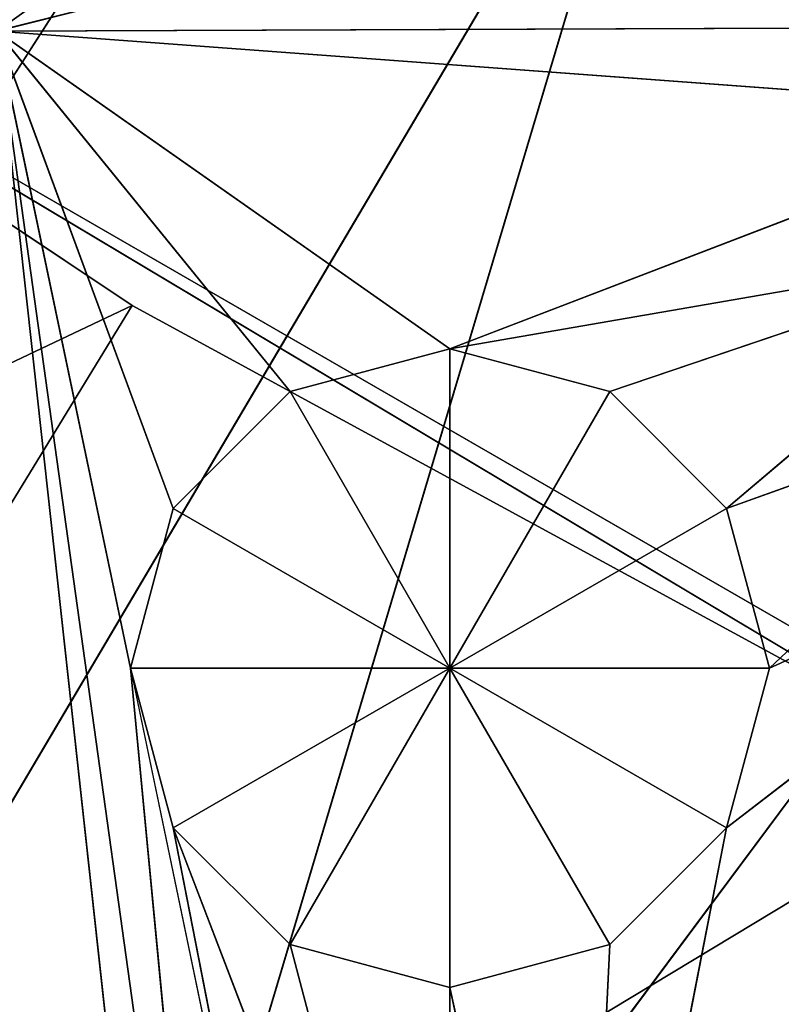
# Model space of a CAD drawing. Extents: x 0 to 49.9, y 0 to 49.9.
# Tile 153 of 190: x 19.6 to 20.4, y 15.7 to 16.7. Entities that reach past the tile are written whole.
import ezdxf

# ---------------------------------------------------------------- set-up
doc = ezdxf.new("R2010")
doc.units = 0
doc.header["$LTSCALE"] = 25.4
doc.layers.get('0').update_dxf_attribs({"color": 13, "linetype": 'CONTINUOUS'})

# ---------------------------------------------------------------- blocks, each defined once
blk = doc.blocks.new('REFLECTOR-LED-GU10-8348-83')
at = {"color": 7}
for p, q in [((16.45838, 52.43299, 39.25642), (21.98108, 52.43299, 31.83093)), ((16.45838, 52.43299, 39.25642), (21.98108, 52.43299, 31.83093)), ((19.76617, 51.38377, 34.00015), (19.72288, 51.88377, 33.83858)), ((19.72288, 51.88377, 33.83858), (19.76617, 51.88377, 34.00015)), ((19.76617, 51.38377, 34.00015), (19.72288, 51.88377, 33.83858)), ((19.72288, 51.38377, 33.83858), (19.72288, 51.88377, 33.83858)), ((19.72288, 51.38377, 33.83858), (19.72288, 51.88377, 33.83858)), ((19.72288, 51.38377, 33.83858), (19.76617, 51.88377, 33.67701)), ((19.76617, 51.88377, 33.67701), (19.72288, 51.88377, 33.83858)), ((19.72288, 51.38377, 33.83858), (19.76617, 51.88377, 33.67701)), ((19.72288, 51.88377, 33.83858), (19.76617, 51.88377, 34.00015)), ((19.72288, 51.88377, 33.83858), (20.04603, 51.88377, 33.83858)), ((19.72288, 51.88377, 33.83858), (20.04603, 51.88377, 33.83858)), ((19.76617, 51.88377, 33.67701), (19.72288, 51.88377, 33.83858)), ((19.88445, 51.38377, 34.11843), (19.76617, 51.88377, 34.00015)), ((19.76617, 51.88377, 34.00015), (19.88445, 51.88377, 34.11843)), ((19.88445, 51.38377, 34.11843), (19.76617, 51.88377, 34.00015)), ((19.76617, 51.38377, 34.00015), (19.76617, 51.88377, 34.00015)), ((19.76617, 51.38377, 34.00015), (19.76617, 51.88377, 34.00015)), ((19.76617, 51.38377, 33.67701), (19.76617, 51.88377, 33.67701)), ((19.76617, 51.38377, 33.67701), (19.76617, 51.88377, 33.67701)), ((19.76617, 51.38377, 33.67701), (19.88445, 51.88377, 33.55872)), ((19.88445, 51.88377, 33.55872), (19.76617, 51.88377, 33.67701)), ((19.76617, 51.38377, 33.67701), (19.88445, 51.88377, 33.55872)), ((19.88445, 51.88377, 33.55872), (19.76617, 51.88377, 33.67701)), ((20.04603, 51.88377, 33.83858), (19.76617, 51.88377, 33.67701)), ((19.76617, 51.88377, 34.00015), (19.88445, 51.88377, 34.11843)), ((19.76617, 51.88377, 34.00015), (20.04603, 51.88377, 33.83858)), ((19.76617, 51.88377, 34.00015), (20.04603, 51.88377, 33.83858)), ((20.04603, 51.88377, 33.83858), (19.76617, 51.88377, 33.67701)), ((20.04603, 51.38377, 34.16173), (19.88445, 51.88377, 34.11843)), ((19.88445, 51.88377, 34.11843), (20.04603, 51.88377, 34.16173)), ((20.04603, 51.38377, 34.16173), (19.88445, 51.88377, 34.11843)), ((19.88445, 51.38377, 34.11843), (19.88445, 51.88377, 34.11843)), ((19.88445, 51.38377, 34.11843), (19.88445, 51.88377, 34.11843)), ((19.88445, 51.38377, 33.55872), (19.88445, 51.88377, 33.55872)), ((19.88445, 51.38377, 33.55872), (19.88445, 51.88377, 33.55872)), ((19.88445, 51.38377, 33.55872), (20.04603, 51.88377, 33.51543)), ((20.04603, 51.88377, 33.51543), (19.88445, 51.88377, 33.55872)), ((19.88445, 51.38377, 33.55872), (20.04603, 51.88377, 33.51543)), ((19.88445, 51.88377, 33.55872), (20.04603, 51.88377, 33.83858)), ((19.88445, 51.88377, 33.55872), (20.04603, 51.88377, 33.83858)), ((20.04603, 51.88377, 33.51543), (19.88445, 51.88377, 33.55872)), ((20.04603, 51.88377, 33.83858), (19.88445, 51.88377, 34.11843)), ((19.88445, 51.88377, 34.11843), (20.04603, 51.88377, 34.16173)), ((20.04603, 51.88377, 33.83858), (19.88445, 51.88377, 34.11843)), ((20.04603, 51.88377, 33.51543), (20.04603, 51.38377, 33.51543)), ((20.04603, 51.38377, 33.51543), (20.2076, 51.88377, 33.55872)), ((20.2076, 51.88377, 33.55872), (20.04603, 51.88377, 33.51543)), ((20.04603, 51.38377, 33.51543), (20.2076, 51.88377, 33.55872)), ((20.2076, 51.38377, 34.11843), (20.04603, 51.88377, 34.16173)), ((20.04603, 51.88377, 34.16173), (20.2076, 51.88377, 34.11843)), ((20.2076, 51.38377, 34.11843), (20.04603, 51.88377, 34.16173)), ((20.04603, 51.38377, 34.16173), (20.04603, 51.88377, 34.16173)), ((20.04603, 51.38377, 34.16173), (20.04603, 51.88377, 34.16173)), ((20.04603, 51.88377, 33.51543), (20.04603, 51.38377, 33.51543)), ((20.04603, 51.88377, 33.51543), (20.04603, 51.88377, 33.83858)), ((20.04603, 51.88377, 33.51543), (20.04603, 51.88377, 33.83858)), ((20.2076, 51.88377, 33.55872), (20.04603, 51.88377, 33.51543)), ((20.2076, 51.88377, 33.55872), (20.04603, 51.88377, 33.83858)), ((20.2076, 51.88377, 34.11843), (20.04603, 51.88377, 33.83858)), ((20.04603, 51.88377, 33.83858), (20.32588, 51.88377, 34.00015)), ((20.2076, 51.88377, 34.11843), (20.04603, 51.88377, 33.83858)), ((20.04603, 51.88377, 34.16173), (20.2076, 51.88377, 34.11843)), ((20.04603, 51.88377, 34.16173), (20.04603, 51.88377, 33.83858)), ((20.04603, 51.88377, 34.16173), (20.04603, 51.88377, 33.83858)), ((20.32588, 51.88377, 33.67701), (20.04603, 51.88377, 33.83858)), ((20.2076, 51.88377, 33.55872), (20.04603, 51.88377, 33.83858)), ((20.32588, 51.88377, 33.67701), (20.04603, 51.88377, 33.83858)), ((20.36917, 51.88377, 33.83858), (20.04603, 51.88377, 33.83858)), ((20.36917, 51.88377, 33.83858), (20.04603, 51.88377, 33.83858)), ((20.04603, 51.88377, 33.83858), (20.32588, 51.88377, 34.00015)), ((20.2076, 51.38377, 33.55872), (20.2076, 51.88377, 33.55872)), ((20.2076, 51.38377, 33.55872), (20.2076, 51.88377, 33.55872)), ((20.2076, 51.38377, 33.55872), (20.32588, 51.88377, 33.67701)), ((20.32588, 51.88377, 33.67701), (20.2076, 51.88377, 33.55872)), ((20.2076, 51.38377, 33.55872), (20.32588, 51.88377, 33.67701)), ((20.32588, 51.38377, 34.00015), (20.2076, 51.88377, 34.11843)), ((20.2076, 51.88377, 34.11843), (20.32588, 51.88377, 34.00015)), ((20.32588, 51.38377, 34.00015), (20.2076, 51.88377, 34.11843)), ((20.2076, 51.38377, 34.11843), (20.2076, 51.88377, 34.11843)), ((20.2076, 51.38377, 34.11843), (20.2076, 51.88377, 34.11843)), ((20.2076, 51.88377, 34.11843), (20.32588, 51.88377, 34.00015)), ((20.32588, 51.88377, 33.67701), (20.2076, 51.88377, 33.55872)), ((20.32588, 51.38377, 33.67701), (20.32588, 51.88377, 33.67701)), ((20.32588, 51.38377, 33.67701), (20.32588, 51.88377, 33.67701)), ((20.32588, 51.38377, 33.67701), (20.36917, 51.88377, 33.83858)), ((20.36917, 51.88377, 33.83858), (20.32588, 51.88377, 33.67701)), ((20.32588, 51.38377, 33.67701), (20.36917, 51.88377, 33.83858)), ((20.36917, 51.38377, 33.83858), (20.32588, 51.88377, 34.00015)), ((20.32588, 51.88377, 34.00015), (20.36917, 51.88377, 33.83858)), ((20.36917, 51.38377, 33.83858), (20.32588, 51.88377, 34.00015)), ((20.32588, 51.38377, 34.00015), (20.32588, 51.88377, 34.00015)), ((20.32588, 51.38377, 34.00015), (20.32588, 51.88377, 34.00015)), ((20.36917, 51.88377, 33.83858), (20.32588, 51.88377, 33.67701)), ((20.32588, 51.88377, 34.00015), (20.36917, 51.88377, 33.83858)), ((20.36917, 51.38377, 33.83858), (20.36917, 51.88377, 33.83858)), ((20.36917, 51.38377, 33.83858), (20.36917, 51.88377, 33.83858)), ((19.88445, 51.38377, 33.55872), (19.58755, 51.38377, 33.19403)), ((19.58755, 51.38377, 33.19403), (20.04603, 51.38377, 33.51543)), ((19.88445, 51.38377, 33.55872), (19.58755, 51.38377, 33.19403)), ((19.76617, 51.38377, 33.67701), (19.58755, 51.38377, 33.19403)), ((19.76617, 51.38377, 33.67701), (19.58755, 51.38377, 33.19403)), ((19.72288, 51.38377, 33.83858), (19.58755, 51.38377, 33.19403)), ((19.58755, 51.38377, 33.19403), (19.78542, 51.38377, 34.99246)), ((19.58755, 51.38377, 33.19403), (19.78542, 51.38377, 34.99246)), ((19.58755, 51.38377, 33.19403), (19.82031, 51.38377, 34.86225)), ((19.58755, 51.38377, 33.19403), (19.82031, 51.38377, 34.86225)), ((19.72288, 51.38377, 33.83858), (19.58755, 51.38377, 33.19403)), ((19.88363, 51.38377, 33.11942), (19.58755, 51.38377, 33.19403)), ((19.58755, 51.38377, 33.19403), (20.04603, 51.38377, 33.51543)), ((19.58755, 51.38377, 33.19403), (20.67377, 51.38377, 33.27452)), ((19.58755, 51.38377, 33.19403), (20.67377, 51.38377, 33.27452)), ((19.58755, 51.38377, 33.19403), (20.74983, 51.38377, 33.18961)), ((19.58755, 51.38377, 33.19403), (20.74983, 51.38377, 33.18961)), ((19.88363, 51.38377, 33.11942), (19.58755, 51.38377, 33.19403)), ((19.76617, 51.38377, 33.67701), (19.72288, 51.38377, 33.83858)), ((19.72288, 51.38377, 33.83858), (19.82031, 51.38377, 34.86225)), ((19.72288, 51.38377, 33.83858), (19.82031, 51.38377, 34.86225)), ((19.72288, 51.38377, 33.83858), (19.91563, 51.38377, 34.76692)), ((19.72288, 51.38377, 33.83858), (19.76617, 51.38377, 34.00015)), ((19.76617, 51.38377, 33.67701), (19.72288, 51.38377, 33.83858)), ((19.88445, 51.38377, 33.55872), (19.76617, 51.38377, 33.67701)), ((19.76617, 51.38377, 34.00015), (19.91563, 51.38377, 34.76692)), ((19.76617, 51.38377, 34.00015), (20.04585, 51.38377, 34.73203)), ((19.76617, 51.38377, 34.00015), (19.88445, 51.38377, 34.11843)), ((19.76617, 51.38377, 34.00015), (20.04585, 51.38377, 34.73203)), ((19.76617, 51.38377, 34.00015), (19.88445, 51.38377, 34.11843)), ((19.88445, 51.38377, 33.55872), (19.76617, 51.38377, 33.67701)), ((20.04603, 51.38377, 33.51543), (19.88445, 51.38377, 33.55872)), ((19.88445, 51.38377, 34.11843), (20.04585, 51.38377, 34.73203)), ((19.88445, 51.38377, 34.11843), (20.04585, 51.38377, 34.73203)), ((19.88445, 51.38377, 34.11843), (20.04603, 51.38377, 34.16173)), ((19.88445, 51.38377, 34.11843), (20.04603, 51.38377, 34.16173)), ((20.04603, 51.38377, 33.51543), (19.88445, 51.38377, 33.55872)), ((20.04603, 51.38377, 34.16173), (20.04585, 51.38377, 34.73203)), ((20.04603, 51.38377, 34.16173), (20.04585, 51.38377, 34.73203)), ((20.04603, 51.38377, 34.16173), (20.17606, 51.38377, 34.76692)), ((20.04603, 51.38377, 34.16173), (20.2076, 51.38377, 34.11843)), ((20.04603, 51.38377, 34.16173), (20.17606, 51.38377, 34.76692)), ((20.2076, 51.38377, 33.55872), (20.04603, 51.38377, 33.51543)), ((20.04603, 51.38377, 33.51543), (20.6366, 51.38377, 33.41324)), ((20.04603, 51.38377, 33.51543), (20.6366, 51.38377, 33.41324)), ((20.04603, 51.38377, 33.51543), (20.67377, 51.38377, 33.27452)), ((20.04603, 51.38377, 33.51543), (20.67377, 51.38377, 33.27452)), ((20.2076, 51.38377, 33.55872), (20.04603, 51.38377, 33.51543)), ((20.04603, 51.38377, 34.16173), (20.2076, 51.38377, 34.11843)), ((20.2076, 51.38377, 34.11843), (20.17606, 51.38377, 34.76692)), ((20.2076, 51.38377, 34.11843), (20.17606, 51.38377, 34.76692)), ((20.32588, 51.38377, 34.00015), (20.17606, 51.38377, 34.76692)), ((20.32588, 51.38377, 34.00015), (20.17606, 51.38377, 34.76692)), ((20.2076, 51.38377, 34.11843), (20.32588, 51.38377, 34.00015)), ((20.32588, 51.38377, 33.67701), (20.2076, 51.38377, 33.55872)), ((20.2076, 51.38377, 33.55872), (20.6366, 51.38377, 33.41324)), ((20.2076, 51.38377, 33.55872), (20.6366, 51.38377, 33.41324)), ((20.32588, 51.38377, 33.67701), (20.2076, 51.38377, 33.55872)), ((20.2076, 51.38377, 34.11843), (20.32588, 51.38377, 34.00015)), ((20.32588, 51.38377, 34.00015), (20.77532, 51.38377, 33.6535)), ((20.32588, 51.38377, 34.00015), (20.77532, 51.38377, 33.6535)), ((20.32588, 51.38377, 34.00015), (20.36917, 51.38377, 33.83858)), ((20.36917, 51.38377, 33.83858), (20.32588, 51.38377, 33.67701)), ((20.32588, 51.38377, 33.67701), (20.67377, 51.38377, 33.55196)), ((20.32588, 51.38377, 33.67701), (20.67377, 51.38377, 33.55196)), ((20.32588, 51.38377, 33.67701), (20.6366, 51.38377, 33.41324)), ((20.32588, 51.38377, 33.67701), (20.6366, 51.38377, 33.41324)), ((20.36917, 51.38377, 33.83858), (20.32588, 51.38377, 33.67701)), ((20.32588, 51.38377, 34.00015), (20.36917, 51.38377, 33.83858)), ((20.36917, 51.38377, 33.83858), (20.77532, 51.38377, 33.6535)), ((20.36917, 51.38377, 33.83858), (20.77532, 51.38377, 33.6535)), ((20.36917, 51.38377, 33.83858), (20.67377, 51.38377, 33.55196)), ((20.36917, 51.38377, 33.83858), (20.67377, 51.38377, 33.55196)), ((24.93875, 39.58706, 24.93875), (15.31028, 39.58706, 41.24165)), ((24.93875, 39.58706, 24.93875), (15.31028, 39.58706, 41.24165)), ((15.31028, 38.58706, 41.24165), (24.93875, 38.58706, 24.93875)), ((15.31028, 38.58706, 41.24165), (24.93875, 38.58706, 24.93875))]:
    blk.add_line(p, q, dxfattribs=at)
at = {"color": 18}
for p, q in [((19.7244, 27.9628, 33.47166), (17.7744, 29.42502, 34.397)), ((19.7244, 27.9628, 33.47166), (17.7744, 29.42502, 34.397)), ((18.75174, 29.42502, 35.06334), (19.7244, 27.9628, 33.47166)), ((20.59991, 27.9628, 33.94844), (18.75174, 29.42502, 35.06334)), ((20.59991, 27.9628, 33.94844), (18.75174, 29.42502, 35.06334)), ((18.75174, 29.42502, 35.06334), (19.7244, 27.9628, 33.47166)), ((19.7244, 27.9628, 33.47166), (19.0609, 27.9628, 33.02892)), ((19.7244, 27.9628, 33.47166), (19.0609, 27.9628, 33.02892)), ((19.7244, 27.9628, 33.47166), (19.0609, 10.82843, 33.02892)), ((19.7244, 27.9628, 33.47166), (19.0609, 10.82843, 33.02892)), ((20.59991, 27.9628, 33.94844), (19.0609, 10.82843, 33.02892)), ((20.59991, 27.9628, 33.94844), (19.0609, 10.82843, 33.02892)), ((20.59991, 27.9628, 33.94844), (19.7244, 27.9628, 33.47166)), ((20.59991, 27.9628, 33.94844), (19.7244, 27.9628, 33.47166)), ((20.87138, 10.82843, 34.0742), (19.0609, 10.82843, 33.02892)), ((20.87138, 10.82843, 34.0742), (19.0609, 10.82843, 33.02892)), ((18.45106, 10, 35.03379), (20.61362, 6, 31.66878)), ((18.45106, 10, 35.03379), (20.61362, 6, 31.66878)), ((19.44003, 10, 35.60477), (20.61362, 6, 31.66878)), ((19.44003, 10, 35.60477), (20.61362, 6, 31.66878))]:
    blk.add_line(p, q, dxfattribs=at)
at = {"color": 7}
mesh = blk.add_polyface(dxfattribs=at)
corners = [(12.97703, 52.43299, 36.50723), (20.65424, 52.43299, 31.09447), (19.5028, 52.43299, 30.106)]
mesh.append_faces([[corners[k] for k in face] for face in [(0, 1, 2)]], dxfattribs={"color": 7})
mesh = blk.add_polyface(dxfattribs=at)
corners = [(14.62569, 52.43299, 37.99834), (20.65424, 52.43299, 31.09447), (12.97703, 52.43299, 36.50723)]
mesh.append_faces([[corners[k] for k in face] for face in [(0, 1, 2)]], dxfattribs={"color": 7})
mesh = blk.add_polyface(dxfattribs=at)
corners = [(16.45838, 52.43299, 39.25642), (20.65424, 52.43299, 31.09447), (14.62569, 52.43299, 37.99834)]
mesh.append_faces([[corners[k] for k in face] for face in [(0, 1, 2)]], dxfattribs={"color": 7})
mesh = blk.add_polyface(dxfattribs=at)
corners = [(16.45838, 52.43299, 39.25642), (21.98108, 52.43299, 31.83093), (20.65424, 52.43299, 31.09447)]
mesh.append_faces([[corners[k] for k in face] for face in [(0, 1, 2)]], dxfattribs={"color": 7})
mesh = blk.add_polyface(dxfattribs=at)
corners = [(18.44241, 52.43299, 40.25899), (21.98108, 52.43299, 31.83093), (16.45838, 52.43299, 39.25642)]
mesh.append_faces([[corners[k] for k in face] for face in [(0, 1, 2)]], dxfattribs={"color": 7})
mesh = blk.add_polyface(dxfattribs=at)
corners = [(18.44241, 52.43299, 40.25899), (23.42901, 52.43299, 32.28522), (21.98108, 52.43299, 31.83093)]
mesh.append_faces([[corners[k] for k in face] for face in [(0, 1, 2)]], dxfattribs={"color": 7})
mesh = blk.add_polyface(dxfattribs=at)
corners = [(20.54236, 52.43299, 40.98817), (23.42901, 52.43299, 32.28522), (18.44241, 52.43299, 40.25899)]
mesh.append_faces([[corners[k] for k in face] for face in [(0, 1, 2)]], dxfattribs={"color": 7})
mesh = blk.add_polyface(dxfattribs=at)
corners = [(19.76617, 51.88377, 34.00015), (19.76617, 51.38377, 34.00015), (19.72288, 51.88377, 33.83858)]
mesh.append_faces([[corners[k] for k in face] for face in [(0, 1, 2)]], dxfattribs={"color": 7})
mesh = blk.add_polyface(dxfattribs=at)
corners = [(19.72288, 51.88377, 33.83858), (19.76617, 51.38377, 34.00015), (19.72288, 51.38377, 33.83858)]
mesh.append_faces([[corners[k] for k in face] for face in [(0, 1, 2)]], dxfattribs={"color": 7})
mesh = blk.add_polyface(dxfattribs=at)
corners = [(19.72288, 51.88377, 33.83858), (19.72288, 51.38377, 33.83858), (19.76617, 51.88377, 33.67701)]
mesh.append_faces([[corners[k] for k in face] for face in [(0, 1, 2)]], dxfattribs={"color": 7})
mesh = blk.add_polyface(dxfattribs=at)
corners = [(19.76617, 51.88377, 33.67701), (19.72288, 51.38377, 33.83858), (19.76617, 51.38377, 33.67701)]
mesh.append_faces([[corners[k] for k in face] for face in [(0, 1, 2)]], dxfattribs={"color": 7})
mesh = blk.add_polyface(dxfattribs=at)
corners = [(19.76617, 51.88377, 34.00015), (19.72288, 51.88377, 33.83858), (20.04603, 51.88377, 33.83858)]
mesh.append_faces([[corners[k] for k in face] for face in [(0, 1, 2)]], dxfattribs={"color": 7})
mesh = blk.add_polyface(dxfattribs=at)
corners = [(19.72288, 51.88377, 33.83858), (19.76617, 51.88377, 33.67701), (20.04603, 51.88377, 33.83858)]
mesh.append_faces([[corners[k] for k in face] for face in [(0, 1, 2)]], dxfattribs={"color": 7})
mesh = blk.add_polyface(dxfattribs=at)
corners = [(19.88445, 51.88377, 34.11843), (19.88445, 51.38377, 34.11843), (19.76617, 51.88377, 34.00015)]
mesh.append_faces([[corners[k] for k in face] for face in [(0, 1, 2)]], dxfattribs={"color": 7})
mesh = blk.add_polyface(dxfattribs=at)
corners = [(19.76617, 51.88377, 34.00015), (19.88445, 51.38377, 34.11843), (19.76617, 51.38377, 34.00015)]
mesh.append_faces([[corners[k] for k in face] for face in [(0, 1, 2)]], dxfattribs={"color": 7})
mesh = blk.add_polyface(dxfattribs=at)
corners = [(19.76617, 51.88377, 33.67701), (19.76617, 51.38377, 33.67701), (19.88445, 51.88377, 33.55872)]
mesh.append_faces([[corners[k] for k in face] for face in [(0, 1, 2)]], dxfattribs={"color": 7})
mesh = blk.add_polyface(dxfattribs=at)
corners = [(19.88445, 51.88377, 33.55872), (19.76617, 51.38377, 33.67701), (19.88445, 51.38377, 33.55872)]
mesh.append_faces([[corners[k] for k in face] for face in [(0, 1, 2)]], dxfattribs={"color": 7})
mesh = blk.add_polyface(dxfattribs=at)
corners = [(20.04603, 51.88377, 33.83858), (19.76617, 51.88377, 33.67701), (19.88445, 51.88377, 33.55872)]
mesh.append_faces([[corners[k] for k in face] for face in [(0, 1, 2)]], dxfattribs={"color": 7})
mesh = blk.add_polyface(dxfattribs=at)
corners = [(19.88445, 51.88377, 34.11843), (19.76617, 51.88377, 34.00015), (20.04603, 51.88377, 33.83858)]
mesh.append_faces([[corners[k] for k in face] for face in [(0, 1, 2)]], dxfattribs={"color": 7})
mesh = blk.add_polyface(dxfattribs=at)
corners = [(20.04603, 51.38377, 34.16173), (19.88445, 51.88377, 34.11843), (20.04603, 51.88377, 34.16173)]
mesh.append_faces([[corners[k] for k in face] for face in [(0, 1, 2)]], dxfattribs={"color": 7})
mesh = blk.add_polyface(dxfattribs=at)
corners = [(20.04603, 51.38377, 34.16173), (19.88445, 51.38377, 34.11843), (19.88445, 51.88377, 34.11843)]
mesh.append_faces([[corners[k] for k in face] for face in [(0, 1, 2)]], dxfattribs={"color": 7})
mesh = blk.add_polyface(dxfattribs=at)
corners = [(20.04603, 51.88377, 33.51543), (19.88445, 51.88377, 33.55872), (19.88445, 51.38377, 33.55872)]
mesh.append_faces([[corners[k] for k in face] for face in [(0, 1, 2)]], dxfattribs={"color": 7})
mesh = blk.add_polyface(dxfattribs=at)
corners = [(20.04603, 51.88377, 33.51543), (19.88445, 51.38377, 33.55872), (20.04603, 51.38377, 33.51543)]
mesh.append_faces([[corners[k] for k in face] for face in [(0, 1, 2)]], dxfattribs={"color": 7})
mesh = blk.add_polyface(dxfattribs=at)
corners = [(20.04603, 51.88377, 33.83858), (19.88445, 51.88377, 33.55872), (20.04603, 51.88377, 33.51543)]
mesh.append_faces([[corners[k] for k in face] for face in [(0, 1, 2)]], dxfattribs={"color": 7})
mesh = blk.add_polyface(dxfattribs=at)
corners = [(20.04603, 51.88377, 34.16173), (19.88445, 51.88377, 34.11843), (20.04603, 51.88377, 33.83858)]
mesh.append_faces([[corners[k] for k in face] for face in [(0, 1, 2)]], dxfattribs={"color": 7})
mesh = blk.add_polyface(dxfattribs=at)
corners = [(20.2076, 51.88377, 33.55872), (20.04603, 51.88377, 33.51543), (20.04603, 51.38377, 33.51543)]
mesh.append_faces([[corners[k] for k in face] for face in [(0, 1, 2)]], dxfattribs={"color": 7})
mesh = blk.add_polyface(dxfattribs=at)
corners = [(20.2076, 51.88377, 33.55872), (20.04603, 51.38377, 33.51543), (20.2076, 51.38377, 33.55872)]
mesh.append_faces([[corners[k] for k in face] for face in [(0, 1, 2)]], dxfattribs={"color": 7})
mesh = blk.add_polyface(dxfattribs=at)
corners = [(20.2076, 51.38377, 34.11843), (20.04603, 51.88377, 34.16173), (20.2076, 51.88377, 34.11843)]
mesh.append_faces([[corners[k] for k in face] for face in [(0, 1, 2)]], dxfattribs={"color": 7})
mesh = blk.add_polyface(dxfattribs=at)
corners = [(20.2076, 51.38377, 34.11843), (20.04603, 51.38377, 34.16173), (20.04603, 51.88377, 34.16173)]
mesh.append_faces([[corners[k] for k in face] for face in [(0, 1, 2)]], dxfattribs={"color": 7})
mesh = blk.add_polyface(dxfattribs=at)
corners = [(20.04603, 51.88377, 33.83858), (20.04603, 51.88377, 33.51543), (20.2076, 51.88377, 33.55872)]
mesh.append_faces([[corners[k] for k in face] for face in [(0, 1, 2)]], dxfattribs={"color": 7})
mesh = blk.add_polyface(dxfattribs=at)
corners = [(20.2076, 51.88377, 34.11843), (20.04603, 51.88377, 33.83858), (20.32588, 51.88377, 34.00015)]
mesh.append_faces([[corners[k] for k in face] for face in [(0, 1, 2)]], dxfattribs={"color": 7})
mesh = blk.add_polyface(dxfattribs=at)
corners = [(20.04603, 51.88377, 34.16173), (20.04603, 51.88377, 33.83858), (20.2076, 51.88377, 34.11843)]
mesh.append_faces([[corners[k] for k in face] for face in [(0, 1, 2)]], dxfattribs={"color": 7})
mesh = blk.add_polyface(dxfattribs=at)
corners = [(20.04603, 51.88377, 33.83858), (20.2076, 51.88377, 33.55872), (20.32588, 51.88377, 33.67701)]
mesh.append_faces([[corners[k] for k in face] for face in [(0, 1, 2)]], dxfattribs={"color": 7})
mesh = blk.add_polyface(dxfattribs=at)
corners = [(20.04603, 51.88377, 33.83858), (20.32588, 51.88377, 33.67701), (20.36917, 51.88377, 33.83858)]
mesh.append_faces([[corners[k] for k in face] for face in [(0, 1, 2)]], dxfattribs={"color": 7})
mesh = blk.add_polyface(dxfattribs=at)
corners = [(20.32588, 51.88377, 34.00015), (20.04603, 51.88377, 33.83858), (20.36917, 51.88377, 33.83858)]
mesh.append_faces([[corners[k] for k in face] for face in [(0, 1, 2)]], dxfattribs={"color": 7})
mesh = blk.add_polyface(dxfattribs=at)
corners = [(20.2076, 51.88377, 33.55872), (20.2076, 51.38377, 33.55872), (20.32588, 51.88377, 33.67701)]
mesh.append_faces([[corners[k] for k in face] for face in [(0, 1, 2)]], dxfattribs={"color": 7})
mesh = blk.add_polyface(dxfattribs=at)
corners = [(20.32588, 51.88377, 33.67701), (20.2076, 51.38377, 33.55872), (20.32588, 51.38377, 33.67701)]
mesh.append_faces([[corners[k] for k in face] for face in [(0, 1, 2)]], dxfattribs={"color": 7})
mesh = blk.add_polyface(dxfattribs=at)
corners = [(20.32588, 51.88377, 34.00015), (20.32588, 51.38377, 34.00015), (20.2076, 51.88377, 34.11843)]
mesh.append_faces([[corners[k] for k in face] for face in [(0, 1, 2)]], dxfattribs={"color": 7})
mesh = blk.add_polyface(dxfattribs=at)
corners = [(20.2076, 51.88377, 34.11843), (20.32588, 51.38377, 34.00015), (20.2076, 51.38377, 34.11843)]
mesh.append_faces([[corners[k] for k in face] for face in [(0, 1, 2)]], dxfattribs={"color": 7})
mesh = blk.add_polyface(dxfattribs=at)
corners = [(20.32588, 51.88377, 33.67701), (20.32588, 51.38377, 33.67701), (20.36917, 51.88377, 33.83858)]
mesh.append_faces([[corners[k] for k in face] for face in [(0, 1, 2)]], dxfattribs={"color": 7})
mesh = blk.add_polyface(dxfattribs=at)
corners = [(20.36917, 51.88377, 33.83858), (20.32588, 51.38377, 33.67701), (20.36917, 51.38377, 33.83858)]
mesh.append_faces([[corners[k] for k in face] for face in [(0, 1, 2)]], dxfattribs={"color": 7})
mesh = blk.add_polyface(dxfattribs=at)
corners = [(20.36917, 51.88377, 33.83858), (20.36917, 51.38377, 33.83858), (20.32588, 51.88377, 34.00015)]
mesh.append_faces([[corners[k] for k in face] for face in [(0, 1, 2)]], dxfattribs={"color": 7})
mesh = blk.add_polyface(dxfattribs=at)
corners = [(20.32588, 51.88377, 34.00015), (20.36917, 51.38377, 33.83858), (20.32588, 51.38377, 34.00015)]
mesh.append_faces([[corners[k] for k in face] for face in [(0, 1, 2)]], dxfattribs={"color": 7})
mesh = blk.add_polyface(dxfattribs=at)
corners = [(19.88445, 51.38377, 33.55872), (19.58755, 51.38377, 33.19403), (20.04603, 51.38377, 33.51543)]
mesh.append_faces([[corners[k] for k in face] for face in [(0, 1, 2)]], dxfattribs={"color": 7})
mesh = blk.add_polyface(dxfattribs=at)
corners = [(19.76617, 51.38377, 33.67701), (19.58755, 51.38377, 33.19403), (19.88445, 51.38377, 33.55872)]
mesh.append_faces([[corners[k] for k in face] for face in [(0, 1, 2)]], dxfattribs={"color": 7})
mesh = blk.add_polyface(dxfattribs=at)
corners = [(19.72288, 51.38377, 33.83858), (19.58755, 51.38377, 33.19403), (19.76617, 51.38377, 33.67701)]
mesh.append_faces([[corners[k] for k in face] for face in [(0, 1, 2)]], dxfattribs={"color": 7})
mesh = blk.add_polyface(dxfattribs=at)
corners = [(19.58755, 51.38377, 36.23741), (19.58755, 51.38377, 33.19403), (19.78542, 51.38377, 34.99246)]
mesh.append_faces([[corners[k] for k in face] for face in [(0, 1, 2)]], dxfattribs={"color": 7})
mesh = blk.add_polyface(dxfattribs=at)
corners = [(19.78542, 51.38377, 34.99246), (19.58755, 51.38377, 33.19403), (19.82031, 51.38377, 34.86225)]
mesh.append_faces([[corners[k] for k in face] for face in [(0, 1, 2)]], dxfattribs={"color": 7})
mesh = blk.add_polyface(dxfattribs=at)
corners = [(19.82031, 51.38377, 34.86225), (19.58755, 51.38377, 33.19403), (19.72288, 51.38377, 33.83858)]
mesh.append_faces([[corners[k] for k in face] for face in [(0, 1, 2)]], dxfattribs={"color": 7})
mesh = blk.add_polyface(dxfattribs=at)
corners = [(19.58755, 51.38377, 33.19403), (19.6062, 51.38377, 32.84198), (19.64337, 51.38377, 32.9807)]
mesh.append_faces([[corners[k] for k in face] for face in [(0, 1, 2)]], dxfattribs={"color": 7})
mesh = blk.add_polyface(dxfattribs=at)
corners = [(19.58755, 51.38377, 33.19403), (19.64337, 51.38377, 32.9807), (19.74492, 51.38377, 33.08225)]
mesh.append_faces([[corners[k] for k in face] for face in [(0, 1, 2)]], dxfattribs={"color": 7})
mesh = blk.add_polyface(dxfattribs=at)
corners = [(19.58755, 51.38377, 33.19403), (19.74492, 51.38377, 33.08225), (19.88363, 51.38377, 33.11942)]
mesh.append_faces([[corners[k] for k in face] for face in [(0, 1, 2)]], dxfattribs={"color": 7})
mesh = blk.add_polyface(dxfattribs=at)
corners = [(20.04603, 51.38377, 33.51543), (19.58755, 51.38377, 33.19403), (20.67377, 51.38377, 33.27452)]
mesh.append_faces([[corners[k] for k in face] for face in [(0, 1, 2)]], dxfattribs={"color": 7})
mesh = blk.add_polyface(dxfattribs=at)
corners = [(20.67377, 51.38377, 33.27452), (19.58755, 51.38377, 33.19403), (20.74983, 51.38377, 33.18961)]
mesh.append_faces([[corners[k] for k in face] for face in [(0, 1, 2)]], dxfattribs={"color": 7})
mesh = blk.add_polyface(dxfattribs=at)
corners = [(19.58755, 51.38377, 33.19403), (19.88363, 51.38377, 33.11942), (20.74983, 51.38377, 33.18961)]
mesh.append_faces([[corners[k] for k in face] for face in [(0, 1, 2)]], dxfattribs={"color": 7})
mesh = blk.add_polyface(dxfattribs=at)
corners = [(19.82031, 51.38377, 34.86225), (19.72288, 51.38377, 33.83858), (19.91563, 51.38377, 34.76692)]
mesh.append_faces([[corners[k] for k in face] for face in [(0, 1, 2)]], dxfattribs={"color": 7})
mesh = blk.add_polyface(dxfattribs=at)
corners = [(19.91563, 51.38377, 34.76692), (19.76617, 51.38377, 34.00015), (20.04585, 51.38377, 34.73203)]
mesh.append_faces([[corners[k] for k in face] for face in [(0, 1, 2)]], dxfattribs={"color": 7})
mesh = blk.add_polyface(dxfattribs=at)
corners = [(20.04585, 51.38377, 34.73203), (19.76617, 51.38377, 34.00015), (19.88445, 51.38377, 34.11843)]
mesh.append_faces([[corners[k] for k in face] for face in [(0, 1, 2)]], dxfattribs={"color": 7})
mesh = blk.add_polyface(dxfattribs=at)
corners = [(20.74983, 51.38377, 33.18961), (19.88363, 51.38377, 33.11942), (20.02235, 51.38377, 33.08225)]
mesh.append_faces([[corners[k] for k in face] for face in [(0, 1, 2)]], dxfattribs={"color": 7})
mesh = blk.add_polyface(dxfattribs=at)
corners = [(20.04585, 51.38377, 34.73203), (19.88445, 51.38377, 34.11843), (20.04603, 51.38377, 34.16173)]
mesh.append_faces([[corners[k] for k in face] for face in [(0, 1, 2)]], dxfattribs={"color": 7})
mesh = blk.add_polyface(dxfattribs=at)
corners = [(20.74983, 51.38377, 33.18961), (20.02235, 51.38377, 33.08225), (20.1239, 51.38377, 32.9807)]
mesh.append_faces([[corners[k] for k in face] for face in [(0, 1, 2)]], dxfattribs={"color": 7})
mesh = blk.add_polyface(dxfattribs=at)
corners = [(20.17606, 51.38377, 34.76692), (20.04585, 51.38377, 34.73203), (20.04603, 51.38377, 34.16173)]
mesh.append_faces([[corners[k] for k in face] for face in [(0, 1, 2)]], dxfattribs={"color": 7})
mesh = blk.add_polyface(dxfattribs=at)
corners = [(20.17606, 51.38377, 34.76692), (20.04603, 51.38377, 34.16173), (20.2076, 51.38377, 34.11843)]
mesh.append_faces([[corners[k] for k in face] for face in [(0, 1, 2)]], dxfattribs={"color": 7})
mesh = blk.add_polyface(dxfattribs=at)
corners = [(20.2076, 51.38377, 33.55872), (20.04603, 51.38377, 33.51543), (20.6366, 51.38377, 33.41324)]
mesh.append_faces([[corners[k] for k in face] for face in [(0, 1, 2)]], dxfattribs={"color": 7})
mesh = blk.add_polyface(dxfattribs=at)
corners = [(20.04603, 51.38377, 33.51543), (20.67377, 51.38377, 33.27452), (20.6366, 51.38377, 33.41324)]
mesh.append_faces([[corners[k] for k in face] for face in [(0, 1, 2)]], dxfattribs={"color": 7})
mesh = blk.add_polyface(dxfattribs=at)
corners = [(20.74983, 51.38377, 33.18961), (20.1239, 51.38377, 32.9807), (20.77532, 51.38377, 33.17297)]
mesh.append_faces([[corners[k] for k in face] for face in [(0, 1, 2)]], dxfattribs={"color": 7})
mesh = blk.add_polyface(dxfattribs=at)
corners = [(20.17606, 51.38377, 34.76692), (20.2076, 51.38377, 34.11843), (20.32588, 51.38377, 34.00015)]
mesh.append_faces([[corners[k] for k in face] for face in [(0, 1, 2)]], dxfattribs={"color": 7})
mesh = blk.add_polyface(dxfattribs=at)
corners = [(20.17606, 51.38377, 34.76692), (20.32588, 51.38377, 34.00015), (20.77532, 51.38377, 33.6535)]
mesh.append_faces([[corners[k] for k in face] for face in [(0, 1, 2)]], dxfattribs={"color": 7})
mesh = blk.add_polyface(dxfattribs=at)
corners = [(20.17606, 51.38377, 34.76692), (20.77532, 51.38377, 33.6535), (20.9202, 51.38377, 34.22005)]
mesh.append_faces([[corners[k] for k in face] for face in [(0, 1, 2)]], dxfattribs={"color": 7})
mesh = blk.add_polyface(dxfattribs=at)
corners = [(20.32588, 51.38377, 33.67701), (20.2076, 51.38377, 33.55872), (20.6366, 51.38377, 33.41324)]
mesh.append_faces([[corners[k] for k in face] for face in [(0, 1, 2)]], dxfattribs={"color": 7})
mesh = blk.add_polyface(dxfattribs=at)
corners = [(21.48258, 51.38377, 33.21068), (20.21932, 51.38377, 32.56088), (20.92877, 50.66439, 32.95685)]
mesh.append_faces([[corners[k] for k in face] for face in [(0, 1, 2)]], dxfattribs={"color": 7})
mesh = blk.add_polyface(dxfattribs=at)
corners = [(21.48258, 51.38377, 33.21068), (21.05275, 51.38377, 33.17297), (20.21932, 51.38377, 32.56088)]
mesh.append_faces([[corners[k] for k in face] for face in [(0, 1, 2)]], dxfattribs={"color": 7})
mesh = blk.add_polyface(dxfattribs=at)
corners = [(20.32588, 51.38377, 34.00015), (20.36917, 51.38377, 33.83858), (20.77532, 51.38377, 33.6535)]
mesh.append_faces([[corners[k] for k in face] for face in [(0, 1, 2)]], dxfattribs={"color": 7})
mesh = blk.add_polyface(dxfattribs=at)
corners = [(20.36917, 51.38377, 33.83858), (20.32588, 51.38377, 33.67701), (20.67377, 51.38377, 33.55196)]
mesh.append_faces([[corners[k] for k in face] for face in [(0, 1, 2)]], dxfattribs={"color": 7})
mesh = blk.add_polyface(dxfattribs=at)
corners = [(20.32588, 51.38377, 33.67701), (20.6366, 51.38377, 33.41324), (20.67377, 51.38377, 33.55196)]
mesh.append_faces([[corners[k] for k in face] for face in [(0, 1, 2)]], dxfattribs={"color": 7})
mesh = blk.add_polyface(dxfattribs=at)
corners = [(20.36917, 51.38377, 33.83858), (20.67377, 51.38377, 33.55196), (20.77532, 51.38377, 33.6535)]
mesh.append_faces([[corners[k] for k in face] for face in [(0, 1, 2)]], dxfattribs={"color": 7})
mesh = blk.add_polyface(dxfattribs=at)
corners = [(8.92833, 39.58706, 35.0461), (24.93875, 39.58706, 24.93875), (7.84528, 39.58706, 33.08155)]
mesh.append_faces([[corners[k] for k in face] for face in [(0, 1, 2)]], dxfattribs={"color": 7})
mesh = blk.add_polyface(dxfattribs=at)
corners = [(10.23614, 39.58706, 36.86876), (24.93875, 39.58706, 24.93875), (8.92833, 39.58706, 35.0461)]
mesh.append_faces([[corners[k] for k in face] for face in [(0, 1, 2)]], dxfattribs={"color": 7})
mesh = blk.add_polyface(dxfattribs=at)
corners = [(11.75033, 39.58706, 38.52395), (24.93875, 39.58706, 24.93875), (10.23614, 39.58706, 36.86876)]
mesh.append_faces([[corners[k] for k in face] for face in [(0, 1, 2)]], dxfattribs={"color": 7})
mesh = blk.add_polyface(dxfattribs=at)
corners = [(13.44967, 39.58706, 39.98843), (24.93875, 39.58706, 24.93875), (11.75033, 39.58706, 38.52395)]
mesh.append_faces([[corners[k] for k in face] for face in [(0, 1, 2)]], dxfattribs={"color": 7})
mesh = blk.add_polyface(dxfattribs=at)
corners = [(15.31028, 39.58706, 41.24165), (24.93875, 39.58706, 24.93875), (13.44967, 39.58706, 39.98843)]
mesh.append_faces([[corners[k] for k in face] for face in [(0, 1, 2)]], dxfattribs={"color": 7})
mesh = blk.add_polyface(dxfattribs=at)
corners = [(17.30606, 39.58706, 42.26601), (24.93875, 39.58706, 24.93875), (15.31028, 39.58706, 41.24165)]
mesh.append_faces([[corners[k] for k in face] for face in [(0, 1, 2)]], dxfattribs={"color": 7})
mesh = blk.add_polyface(dxfattribs=at)
corners = [(19.40898, 39.58706, 43.04713), (24.93875, 39.58706, 24.93875), (17.30606, 39.58706, 42.26601)]
mesh.append_faces([[corners[k] for k in face] for face in [(0, 1, 2)]], dxfattribs={"color": 7})
mesh = blk.add_polyface(dxfattribs=at)
corners = [(21.58953, 39.58706, 43.57406), (24.93875, 39.58706, 24.93875), (19.40898, 39.58706, 43.04713)]
mesh.append_faces([[corners[k] for k in face] for face in [(0, 1, 2)]], dxfattribs={"color": 7})
mesh = blk.add_polyface(dxfattribs=at)
corners = [(8.92833, 38.58706, 35.0461), (7.84528, 38.58706, 33.08155), (24.93875, 38.58706, 24.93875)]
mesh.append_faces([[corners[k] for k in face] for face in [(0, 1, 2)]], dxfattribs={"color": 7})
mesh = blk.add_polyface(dxfattribs=at)
corners = [(10.23614, 38.58706, 36.86876), (8.92833, 38.58706, 35.0461), (24.93875, 38.58706, 24.93875)]
mesh.append_faces([[corners[k] for k in face] for face in [(0, 1, 2)]], dxfattribs={"color": 7})
mesh = blk.add_polyface(dxfattribs=at)
corners = [(11.75033, 38.58706, 38.52395), (10.23614, 38.58706, 36.86876), (24.93875, 38.58706, 24.93875)]
mesh.append_faces([[corners[k] for k in face] for face in [(0, 1, 2)]], dxfattribs={"color": 7})
mesh = blk.add_polyface(dxfattribs=at)
corners = [(13.44967, 38.58706, 39.98843), (11.75033, 38.58706, 38.52395), (24.93875, 38.58706, 24.93875)]
mesh.append_faces([[corners[k] for k in face] for face in [(0, 1, 2)]], dxfattribs={"color": 7})
mesh = blk.add_polyface(dxfattribs=at)
corners = [(15.31028, 38.58706, 41.24165), (13.44967, 38.58706, 39.98843), (24.93875, 38.58706, 24.93875)]
mesh.append_faces([[corners[k] for k in face] for face in [(0, 1, 2)]], dxfattribs={"color": 7})
mesh = blk.add_polyface(dxfattribs=at)
corners = [(17.30606, 38.58706, 42.26601), (15.31028, 38.58706, 41.24165), (24.93875, 38.58706, 24.93875)]
mesh.append_faces([[corners[k] for k in face] for face in [(0, 1, 2)]], dxfattribs={"color": 7})
mesh = blk.add_polyface(dxfattribs=at)
corners = [(19.40898, 38.58706, 43.04713), (17.30606, 38.58706, 42.26601), (24.93875, 38.58706, 24.93875)]
mesh.append_faces([[corners[k] for k in face] for face in [(0, 1, 2)]], dxfattribs={"color": 7})
mesh = blk.add_polyface(dxfattribs=at)
corners = [(21.58953, 38.58706, 43.57406), (19.40898, 38.58706, 43.04713), (24.93875, 38.58706, 24.93875)]
mesh.append_faces([[corners[k] for k in face] for face in [(0, 1, 2)]], dxfattribs={"color": 7})
mesh = blk.add_polyface(dxfattribs=at)
corners = [(18.75174, 29.42502, 35.06334), (19.7244, 27.9628, 33.47166), (17.7744, 29.42502, 34.397)]
mesh.append_faces([[corners[k] for k in face] for face in [(0, 1, 2)]], dxfattribs={"color": 7})
mesh = blk.add_polyface(dxfattribs=at)
corners = [(17.7744, 29.42502, 34.397), (19.7244, 27.9628, 33.47166), (19.0609, 27.9628, 33.02892)]
mesh.append_faces([[corners[k] for k in face] for face in [(0, 1, 2)]], dxfattribs={"color": 7})
mesh = blk.add_polyface(dxfattribs=at)
corners = [(19.79057, 29.42502, 35.62905), (20.59991, 27.9628, 33.94844), (18.75174, 29.42502, 35.06334)]
mesh.append_faces([[corners[k] for k in face] for face in [(0, 1, 2)]], dxfattribs={"color": 7})
mesh = blk.add_polyface(dxfattribs=at)
corners = [(18.75174, 29.42502, 35.06334), (20.59991, 27.9628, 33.94844), (19.7244, 27.9628, 33.47166)]
mesh.append_faces([[corners[k] for k in face] for face in [(0, 1, 2)]], dxfattribs={"color": 7})
mesh = blk.add_polyface(dxfattribs=at)
corners = [(19.79057, 29.42502, 35.62905), (20.87138, 27.9628, 34.0742), (20.59991, 27.9628, 33.94844)]
mesh.append_faces([[corners[k] for k in face] for face in [(0, 1, 2)]], dxfattribs={"color": 7})
mesh = blk.add_polyface(dxfattribs=at)
corners = [(19.79057, 29.42502, 35.62905), (21.51855, 27.9628, 34.33567), (20.87138, 27.9628, 34.0742)]
mesh.append_faces([[corners[k] for k in face] for face in [(0, 1, 2)]], dxfattribs={"color": 7})
mesh = blk.add_polyface(dxfattribs=at)
corners = [(19.7244, 27.9628, 33.47166), (19.0609, 10.82843, 33.02892), (19.0609, 27.9628, 33.02892)]
mesh.append_faces([[corners[k] for k in face] for face in [(0, 1, 2)]], dxfattribs={"color": 7})
mesh = blk.add_polyface(dxfattribs=at)
corners = [(20.59991, 27.9628, 33.94844), (19.0609, 10.82843, 33.02892), (19.7244, 27.9628, 33.47166)]
mesh.append_faces([[corners[k] for k in face] for face in [(0, 1, 2)]], dxfattribs={"color": 7})
mesh = blk.add_polyface(dxfattribs=at)
corners = [(20.87138, 10.82843, 34.0742), (19.0609, 10.82843, 33.02892), (20.59991, 27.9628, 33.94844)]
mesh.append_faces([[corners[k] for k in face] for face in [(0, 1, 2)]], dxfattribs={"color": 7})
mesh = blk.add_polyface(dxfattribs=at)
corners = [(20.87138, 10.82843, 34.0742), (22.02181, 8, 31.49031), (19.0609, 10.82843, 33.02892)]
mesh.append_faces([[corners[k] for k in face] for face in [(0, 1, 2)]], dxfattribs={"color": 7})
mesh = blk.add_polyface(dxfattribs=at)
corners = [(18.45106, 10, 35.03379), (17.52084, 10, 34.37139), (20.61362, 6, 31.66878)]
mesh.append_faces([[corners[k] for k in face] for face in [(0, 1, 2)]], dxfattribs={"color": 7})
mesh = blk.add_polyface(dxfattribs=at)
corners = [(17.52084, 10, 34.37139), (19.41812, 6, 30.72862), (20.61362, 6, 31.66878)]
mesh.append_faces([[corners[k] for k in face] for face in [(0, 1, 2)]], dxfattribs={"color": 7})
mesh = blk.add_polyface(dxfattribs=at)
corners = [(19.44003, 10, 35.60477), (18.45106, 10, 35.03379), (20.61362, 6, 31.66878)]
mesh.append_faces([[corners[k] for k in face] for face in [(0, 1, 2)]], dxfattribs={"color": 7})
mesh = blk.add_polyface(dxfattribs=at)
corners = [(20.4788, 10, 36.07917), (19.44003, 10, 35.60477), (21.96545, 6, 32.36569)]
mesh.append_faces([[corners[k] for k in face] for face in [(0, 1, 2)]], dxfattribs={"color": 7})
mesh = blk.add_polyface(dxfattribs=at)
corners = [(19.44003, 10, 35.60477), (20.61362, 6, 31.66878), (21.96545, 6, 32.36569)]
mesh.append_faces([[corners[k] for k in face] for face in [(0, 1, 2)]], dxfattribs={"color": 7})

msp = doc.modelspace()

# ---------------------------------------------------------------- block references
at = {"color": 0, "extrusion": (0, -1, 1.55431e-15)}
msp.add_blockref('REFLECTOR-LED-GU10-8348-83', (0, 0, -49.8775), dxfattribs=at)

doc.saveas('drawing.dxf')
